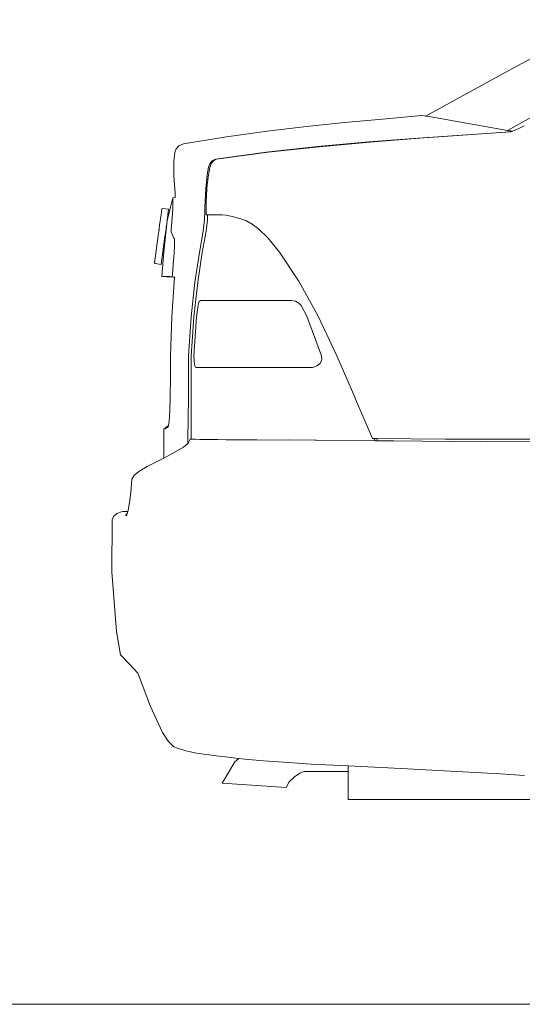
# Model space of a CAD drawing. Header units: inches. Extents: x 1987 to 3775, y 142 to 1299.
# Tile 18 of 50: x 2212 to 2237, y 1212 to 1261. Entities that reach past the tile are written whole.
import ezdxf

# ---------------------------------------------------------------- set-up
doc = ezdxf.new("R2010")
doc.units = ezdxf.units.IN
doc.header["$MEASUREMENT"] = 0
doc.layers.add('CAR', color=173, linetype='Continuous', lineweight=13)

# ---------------------------------------------------------------- blocks, each defined once
blk = doc.blocks.new('A$C4C5F6532')
at = {"layer": 'CAR'}
for p, q in [((-66.365, 46.768), (-61.628, 49.304)), ((-70.543, 44.477), (-66.365, 46.768)), ((-62.088, 46.162), (-66.431, 43.759)), ((-72.681, 44.327), (-70.713, 44.502)), ((-70.713, 44.502), (-70.584, 44.484)), ((-70.584, 44.484), (-70.543, 44.477)), ((-70.159, 44.416), (-70.543, 44.477)), ((-69.339, 44.277), (-70.159, 44.416)), ((-78.463, 43.721), (-76.496, 43.955)), ((-76.496, 43.955), (-74.595, 44.15)), ((-74.595, 44.15), (-72.681, 44.327)), ((-68.023, 44.046), (-69.339, 44.277)), ((-66.428, 43.749), (-68.023, 44.046)), ((-65.789, 43.886), (-66.079, 43.75)), ((-65.591, 43.991), (-65.789, 43.886)), ((-82.653, 43.082), (-80.501, 43.435)), ((-80.501, 43.435), (-78.463, 43.721)), ((-66.264, 43.695), (-70.896, 43.373)), ((-68.433, 43.541), (-70.843, 43.37)), ((-66.307, 43.683), (-68.433, 43.541)), ((-66.428, 43.749), (-66.431, 43.759)), ((-66.431, 43.759), (-66.284, 43.733)), ((-66.422, 43.73), (-66.428, 43.749)), ((-66.298, 43.725), (-66.357, 43.736)), ((-66.264, 43.695), (-66.307, 43.683)), ((-66.275, 43.72), (-66.298, 43.725)), ((-66.284, 43.733), (-66.26, 43.728)), ((-66.275, 43.72), (-66.26, 43.728)), ((-66.216, 43.709), (-66.275, 43.72)), ((-66.216, 43.709), (-66.264, 43.695)), ((-66.26, 43.728), (-66.193, 43.716)), ((-66.193, 43.716), (-66.216, 43.709)), ((-66.079, 43.75), (-66.193, 43.716)), ((-83.022, 42.831), (-82.88, 42.987)), ((-82.88, 42.987), (-82.653, 43.082)), ((-78.519, 42.667), (-75.949, 42.949)), ((-75.856, 42.946), (-78.419, 42.665)), ((-75.949, 42.949), (-73.38, 43.181)), ((-73.324, 43.176), (-75.856, 42.946)), ((-73.38, 43.181), (-70.896, 43.373)), ((-70.843, 43.37), (-73.324, 43.176)), ((-83.129, 42.215), (-83.089, 42.662)), ((-83.089, 42.662), (-83.022, 42.831)), ((-81.053, 42.322), (-78.519, 42.667)), ((-78.419, 42.665), (-80.993, 42.322)), ((-83.131, 41.485), (-83.129, 42.215)), ((-81.465, 41.528), (-81.397, 41.914)), ((-81.397, 41.914), (-81.328, 42.089)), ((-81.259, 42.098), (-81.337, 41.909)), ((-81.328, 42.089), (-81.214, 42.241)), ((-81.146, 42.243), (-81.259, 42.098)), ((-81.214, 42.241), (-81.053, 42.322)), ((-80.993, 42.322), (-81.146, 42.243)), ((-83.073, 40.622), (-83.131, 41.485)), ((-81.54, 40.83), (-81.465, 41.528)), ((-81.413, 41.442), (-81.481, 40.853)), ((-81.337, 41.909), (-81.413, 41.442)), ((-83.066, 40.394), (-83.073, 40.622)), ((-81.589, 39.922), (-81.54, 40.83)), ((-81.481, 40.853), (-81.511, 40.149)), ((-83.298, 39.913), (-83.185, 40.383)), ((-83.185, 40.383), (-83.066, 40.394)), ((-83.182, 40.363), (-83.185, 40.383)), ((-83.18, 40.292), (-83.182, 40.363)), ((-83.181, 39.879), (-83.179, 40.124)), ((-83.179, 40.124), (-83.18, 40.292)), ((-81.511, 40.149), (-81.521, 39.541)), ((-83.776, 39.55), (-83.846, 39.019)), ((-83.739, 39.83), (-83.776, 39.552)), ((-83.776, 39.55), (-83.776, 39.552)), ((-83.705, 39.857), (-83.739, 39.83)), ((-83.397, 39.816), (-83.705, 39.857)), ((-83.473, 39.241), (-83.298, 39.913)), ((-83.471, 39.255), (-83.397, 39.816)), ((-83.229, 39.206), (-83.202, 39.575)), ((-83.202, 39.575), (-83.181, 39.879)), ((-81.606, 39.292), (-81.589, 39.71)), ((-81.589, 39.71), (-81.589, 39.922)), ((-81.521, 39.541), (-81.123, 39.541)), ((-81.441, 39.541), (-81.445, 39.284)), ((-81.123, 39.541), (-81.023, 39.539)), ((-81.023, 39.539), (-80.717, 39.535)), ((-80.717, 39.535), (-80.716, 39.535)), ((-80.716, 39.535), (-80.513, 39.516)), ((-80.513, 39.516), (-80.282, 39.467)), ((-80.282, 39.467), (-79.831, 39.356)), ((-83.856, 38.948), (-83.855, 38.951)), ((-83.849, 38.997), (-83.855, 38.951)), ((-83.849, 39), (-83.848, 39.002)), ((-83.849, 38.997), (-83.849, 39)), ((-83.848, 39.002), (-83.846, 39.018)), ((-83.846, 39.018), (-83.846, 39.019)), ((-83.636, 37.673), (-83.473, 39.241)), ((-83.511, 38.954), (-83.526, 38.837)), ((-83.51, 38.956), (-83.511, 38.954)), ((-83.51, 38.959), (-83.473, 39.241)), ((-83.51, 38.959), (-83.51, 38.956)), ((-83.472, 39.251), (-83.473, 39.241)), ((-83.472, 39.251), (-83.471, 39.255)), ((-83.255, 38.945), (-83.229, 39.206)), ((-81.673, 38.721), (-81.606, 39.292)), ((-81.445, 39.284), (-81.524, 38.719)), ((-79.831, 39.356), (-79.536, 39.252)), ((-79.536, 39.252), (-79.211, 39.068)), ((-79.211, 39.068), (-78.942, 38.871)), ((-84.095, 37.129), (-83.898, 38.622)), ((-83.898, 38.624), (-83.893, 38.666)), ((-83.898, 38.622), (-83.898, 38.624)), ((-83.893, 38.666), (-83.892, 38.668)), ((-83.892, 38.668), (-83.882, 38.744)), ((-83.882, 38.747), (-83.881, 38.757)), ((-83.882, 38.744), (-83.882, 38.747)), ((-83.881, 38.757), (-83.88, 38.758)), ((-83.88, 38.764), (-83.879, 38.766)), ((-83.88, 38.763), (-83.88, 38.764)), ((-83.88, 38.76), (-83.88, 38.763)), ((-83.88, 38.758), (-83.88, 38.76)), ((-83.879, 38.766), (-83.877, 38.784)), ((-83.877, 38.786), (-83.862, 38.896)), ((-83.877, 38.784), (-83.877, 38.786)), ((-83.862, 38.901), (-83.858, 38.927)), ((-83.862, 38.899), (-83.862, 38.901)), ((-83.862, 38.896), (-83.862, 38.899)), ((-83.856, 38.941), (-83.858, 38.928)), ((-83.858, 38.927), (-83.858, 38.928)), ((-83.856, 38.941), (-83.856, 38.948)), ((-83.57, 38.506), (-83.578, 38.446)), ((-83.569, 38.508), (-83.57, 38.506)), ((-83.569, 38.508), (-83.54, 38.729)), ((-83.526, 38.835), (-83.54, 38.73)), ((-83.54, 38.73), (-83.54, 38.729)), ((-83.526, 38.837), (-83.526, 38.835)), ((-83.269, 38.774), (-83.264, 38.838)), ((-83.263, 38.683), (-83.269, 38.774)), ((-83.264, 38.838), (-83.255, 38.945)), ((-83.133, 38.371), (-83.263, 38.683)), ((-81.851, 37.653), (-81.673, 38.721)), ((-81.524, 38.719), (-81.71, 37.652)), ((-78.942, 38.871), (-78.916, 38.852)), ((-78.916, 38.852), (-78.433, 38.379)), ((-83.578, 38.442), (-83.761, 37.054)), ((-83.578, 38.446), (-83.578, 38.442)), ((-83.106, 38.326), (-83.133, 38.371)), ((-83.126, 37.653), (-83.105, 37.969)), ((-83.098, 38.203), (-83.106, 38.326)), ((-83.105, 37.969), (-83.098, 38.203)), ((-78.433, 38.379), (-77.841, 37.662)), ((-83.742, 36.441), (-83.636, 37.673)), ((-83.139, 37.415), (-83.126, 37.653)), ((-82.085, 36.165), (-81.851, 37.653)), ((-81.71, 37.652), (-81.939, 36.161)), ((-77.997, 37.843), (-77.841, 37.662)), ((-77.841, 37.662), (-76.855, 36.182)), ((-84.068, 37.094), (-84.095, 37.129)), ((-83.761, 37.054), (-84.068, 37.094)), ((-83.188, 36.744), (-83.162, 37.068)), ((-83.162, 37.068), (-83.139, 37.415)), ((-83.218, 36.421), (-83.188, 36.744)), ((-83.401, 36.428), (-83.742, 36.441)), ((-83.486, 36.433), (-83.742, 36.441)), ((-83.742, 36.441), (-83.335, 36.441)), ((-83.678, 36.441), (-83.486, 36.433)), ((-83.394, 36.43), (-83.486, 36.433)), ((-83.402, 36.421), (-83.401, 36.428)), ((-83.402, 36.421), (-83.218, 36.421)), ((-83.375, 36.43), (-83.394, 36.43)), ((-83.375, 36.43), (-83.37, 36.429)), ((-83.318, 36.43), (-83.37, 36.429)), ((-83.335, 36.441), (-83.275, 36.431)), ((-83.275, 36.431), (-83.218, 36.421)), ((-83.243, 34.422), (-83.122, 36.165)), ((-83.218, 36.421), (-83.203, 36.421)), ((-83.203, 36.421), (-83.172, 36.42)), ((-83.172, 36.42), (-83.1, 36.421)), ((-83.098, 36.417), (-83.172, 36.42)), ((-83.098, 36.419), (-83.172, 36.42)), ((-83.122, 36.165), (-83.098, 36.417)), ((-83.1, 36.421), (-83.098, 36.421)), ((-83.098, 36.419), (-83.098, 36.421)), ((-83.098, 36.417), (-83.098, 36.419)), ((-82.273, 34.421), (-82.085, 36.165)), ((-81.939, 36.161), (-82.139, 34.428)), ((-76.855, 36.182), (-75.913, 34.451)), ((-81.906, 35.087), (-81.938, 34.901)), ((-81.883, 35.151), (-81.906, 35.087)), ((-81.86, 35.199), (-81.883, 35.151)), ((-81.801, 35.241), (-81.86, 35.199)), ((-81.801, 35.241), (-77.267, 35.241)), ((-77.049, 35.211), (-77.267, 35.241)), ((-76.87, 35.109), (-77.049, 35.211)), ((-76.755, 34.986), (-76.87, 35.109)), ((-81.938, 34.901), (-81.995, 34.431)), ((-76.478, 34.456), (-76.755, 34.986)), ((-83.298, 32.453), (-83.243, 34.422)), ((-82.393, 32.453), (-82.273, 34.421)), ((-82.139, 34.428), (-82.268, 32.45)), ((-81.995, 34.431), (-82.128, 32.453)), ((-75.739, 32.474), (-76.478, 34.456)), ((-75.092, 32.715), (-75.913, 34.451)), ((-75.092, 32.715), (-74.976, 32.47)), ((-83.3, 31.428), (-83.298, 32.453)), ((-82.405, 30.375), (-82.393, 32.453)), ((-82.272, 30.295), (-82.268, 32.45)), ((-82.128, 32.453), (-82.12, 32.246)), ((-82.12, 32.246), (-82.096, 32.042)), ((-75.952, 31.977), (-75.793, 32.118)), ((-75.793, 32.118), (-75.723, 32.292)), ((-75.723, 32.292), (-75.739, 32.474)), ((-74.976, 32.47), (-74.08, 30.41)), ((-82.096, 32.042), (-82.057, 31.913)), ((-82.057, 31.913), (-82.022, 31.881)), ((-82.022, 31.881), (-76.445, 31.881)), ((-76.445, 31.881), (-76.19, 31.891)), ((-76.19, 31.891), (-75.952, 31.977)), ((-83.317, 30.382), (-83.3, 31.428)), ((-83.337, 29.774), (-83.317, 30.382)), ((-82.429, 28.302), (-82.405, 30.375)), ((-82.272, 30.295), (-82.272, 28.296)), ((-74.069, 30.387), (-74.08, 30.41)), ((-74.069, 30.387), (-74.034, 30.305)), ((-74.034, 30.305), (-73.189, 28.334)), ((-83.355, 29.447), (-83.337, 29.774)), ((-83.399, 29.009), (-83.375, 29.191)), ((-83.375, 29.191), (-83.355, 29.447)), ((-83.628, 28.801), (-83.633, 28.302)), ((-83.628, 28.801), (-83.406, 28.978)), ((-83.572, 28.82), (-83.445, 28.881)), ((-83.445, 28.881), (-83.421, 28.913)), ((-83.421, 28.913), (-83.406, 28.978)), ((-83.406, 28.978), (-83.399, 29.009)), ((-83.637, 27.351), (-83.633, 28.302)), ((-82.433, 28.086), (-82.429, 28.302)), ((-82.322, 28.295), (-82.418, 28.1)), ((-82.272, 28.296), (-82.322, 28.295)), ((-82.054, 28.292), (-82.322, 28.295)), ((-81.826, 28.289), (-82.054, 28.292)), ((-81.826, 28.289), (-81.713, 28.287)), ((-81.271, 28.281), (-81.713, 28.287)), ((-81.403, 28.285), (-81.713, 28.287)), ((-80.935, 28.277), (-81.271, 28.281)), ((-81.019, 28.281), (-81.271, 28.281)), ((-80.529, 28.274), (-80.935, 28.277)), ((-80.042, 28.272), (-80.529, 28.274)), ((-79.772, 28.272), (-80.042, 28.272)), ((-79.063, 28.269), (-79.772, 28.272)), ((-79.063, 28.269), (-79.053, 28.269)), ((-78.973, 28.27), (-79.053, 28.269)), ((-76.072, 28.255), (-78.973, 28.27)), ((-75.992, 28.256), (-77.404, 28.264)), ((-73.053, 28.222), (-76.072, 28.255)), ((-73.189, 28.334), (-73.101, 28.334)), ((-73.053, 28.222), (-73.101, 28.334)), ((-73.101, 28.334), (-72.98, 28.333)), ((-72.932, 28.221), (-73.053, 28.222)), ((-72.98, 28.333), (-72.932, 28.221)), ((-69.548, 28.304), (-72.98, 28.333)), ((-72.932, 28.221), (-72.128, 28.212)), ((-67.794, 28.162), (-72.128, 28.212)), ((-67.792, 28.165), (-72.128, 28.212)), ((-69.548, 28.304), (-59.056, 28.301)), ((-63.421, 28.181), (-67.794, 28.162)), ((-67.792, 28.165), (-63.421, 28.181)), ((-82.647, 27.9), (-83.455, 27.442)), ((-82.433, 28.086), (-82.647, 27.9)), ((-82.418, 28.1), (-82.433, 28.086)), ((-84.475, 26.933), (-83.637, 27.351)), ((-83.455, 27.442), (-83.637, 27.351)), ((-85.115, 26.502), (-84.844, 26.716)), ((-84.844, 26.716), (-84.475, 26.933)), ((-85.284, 25.636), (-85.245, 26.293)), ((-85.245, 26.293), (-85.115, 26.502)), ((-85.356, 25.136), (-85.284, 25.636)), ((-85.984, 24.579), (-85.696, 24.673)), ((-85.696, 24.673), (-85.601, 24.677)), ((-85.601, 24.677), (-85.442, 24.686)), ((-85.475, 24.58), (-85.442, 24.686)), ((-85.442, 24.686), (-85.422, 24.747)), ((-85.422, 24.747), (-85.356, 25.136)), ((-86.224, 24.255), (-86.23, 21.661)), ((-86.224, 24.255), (-86.153, 24.433)), ((-86.153, 24.433), (-85.984, 24.579)), ((-85.475, 24.58), (-85.554, 24.483)), ((-85.511, 24.466), (-85.475, 24.58)), ((-85.997, 18.669), (-86.23, 21.661)), ((-85.997, 18.669), (-85.812, 17.495)), ((-85.362, 17.028), (-85.812, 17.495)), ((-84.938, 16.581), (-85.362, 17.028)), ((-84.9, 16.497), (-84.938, 16.581)), ((-84.307, 14.918), (-84.9, 16.497)), ((-83.705, 13.618), (-84.307, 14.918)), ((-83.414, 13.169), (-83.705, 13.618)), ((-83.138, 12.898), (-83.414, 13.169)), ((-82.958, 12.827), (-83.138, 12.898)), ((-82.532, 12.693), (-82.958, 12.827)), ((-82.003, 12.583), (-82.532, 12.693)), ((-81.387, 12.497), (-82.003, 12.583)), ((-81.015, 12.442), (-81.387, 12.497)), ((-80.569, 12.387), (-81.015, 12.442)), ((-80.266, 12.353), (-80.569, 12.387)), ((-79.937, 12.316), (-80.266, 12.353)), ((-80.084, 12.149), (-80.707, 11.081)), ((-79.883, 12.311), (-80.084, 12.149)), ((-79.883, 12.311), (-79.937, 12.316)), ((-79.883, 12.311), (-79.577, 12.28)), ((-79.577, 12.28), (-78.639, 12.199)), ((-78.639, 12.199), (-77.395, 12.104)), ((-77.395, 12.104), (-76.253, 12.031)), ((-76.253, 12.031), (-74.408, 11.94)), ((-71.438, 11.792), (-74.408, 11.94)), ((-74.408, 10.261), (-74.408, 11.94)), ((-77.354, 11.144), (-77.101, 11.399)), ((-77.101, 11.399), (-76.826, 11.579)), ((-76.826, 11.579), (-76.608, 11.661)), ((-76.608, 11.661), (-74.408, 11.661)), ((-71.438, 11.792), (-69.297, 11.679)), ((-69.297, 11.679), (-68.034, 11.609)), ((-68.034, 11.609), (-66.795, 11.534)), ((-66.795, 11.534), (-65.579, 11.456)), ((-80.707, 11.081), (-77.511, 10.852)), ((-77.511, 10.852), (-77.354, 11.144)), ((-74.408, 10.261), (-63.815, 10.261))]:
    blk.add_line(p, q, dxfattribs=at)

msp = doc.modelspace()

# ---------------------------------------------------------------- linework, layer by layer
at = {"layer": 'CAR'}
msp.add_line((2001.69, 1212.071), (3554.696, 1212.071), dxfattribs=at)

# ---------------------------------------------------------------- block references
msp.add_blockref('A$C4C5F6532', (2302.938, 1212.071), dxfattribs=at)

doc.saveas('drawing.dxf')
